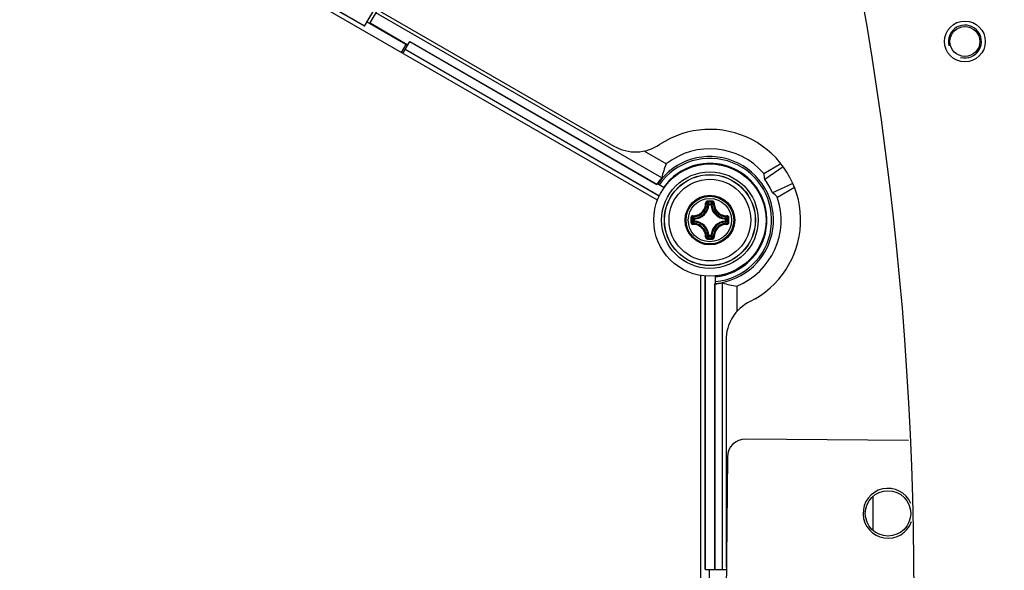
# Model space of a CAD drawing. Header units: millimetres. Extents: x 0 to 420, y 0 to 297.
# Tile 194 of 256: x 152 to 163, y 215 to 221. Entities that reach past the tile are written whole.
import ezdxf

# ---------------------------------------------------------------- set-up
doc = ezdxf.new("R2010")
doc.units = ezdxf.units.MM
doc.header["$LTSCALE"] = 23.1
doc.layers.get('0').update_dxf_attribs({"linetype": 'CONTINUOUS'})
doc.layers.add('02___PRT_ALL_AXES', color=7, linetype='CONTINUOUS')
doc.layers.add('DIM_PILOTEES', color=7, linetype='CONTINUOUS')
doc.styles.get("Standard").update_dxf_attribs({"font": 'txt', "width": 0.7})
doc.styles.add('TEXTSTYLE_4', font='txt')
doc.dimstyles.new('DIMSTYLE_1', dxfattribs={"dimtxt": 2.5, "dimasz": 3.5, "dimexe": 2, "dimexo": 0, "dimtad": 1, "dimdec": 0, "dimlfac": 10, "dimdsep": 46, "dimtxsty": 'Standard', "dimblk": '_FILLED', "dimblk1": '_FILLED', "dimblk2": '_FILLED', "dimcen": 0.09, "dimazin": 2, "dimtp": 1.2, "dimtm": 1.2, "dimtfac": 1, "dimtdec": 0, "dimtofl": 0, "dimtmove": 0, "dimatfit": 3, "dimldrblk": '_FILLED', "dimfxl": 0, "dimtolj": 1, "dimarcsym": 0})
doc.dimstyles.new('DIMSTYLE_5', dxfattribs={"dimtxt": 2.5, "dimasz": 3.5, "dimexe": 2, "dimexo": 0, "dimtad": 1, "dimlfac": 10, "dimdsep": 46, "dimtxsty": 'Standard', "dimblk": '_FILLED', "dimblk1": '_FILLED', "dimblk2": '_FILLED', "dimcen": 0.09, "dimazin": 2, "dimtp": 0.8, "dimtm": 0.8, "dimtfac": 1, "dimtmove": 0, "dimatfit": 2, "dimldrblk": '_FILLED', "dimfxl": 0, "dimtolj": 1, "dimarcsym": 0})

# ---------------------------------------------------------------- blocks, each defined once
blk = doc.blocks.new('_FILLED')
at = {"color": 0, "linetype": 'ByBlock'}
blk.add_solid([(0, 0), (-1, 0.1429), (-1, -0.1429)], dxfattribs=at)
blk = doc.blocks.new('*D4')
at = {"layer": 'DIM_PILOTEES', "color": 2, "linetype": 'Continuous'}
for p, q in [((169.825, 234.122), (190.886, 234.122)), ((188.886, 234.122), (188.886, 181.785)), ((188.886, 129.447), (188.886, 181.785)), ((149.276, 129.447), (190.886, 129.447))]:
    blk.add_line(p, q, dxfattribs=at)
at = {"layer": 'DIM_PILOTEES', "color": 2, "linetype": 'Continuous', "xscale": 3.5, "yscale": 3.5, "zscale": 3.5}
for p, rotation in [((188.886, 234.122), 90), ((188.886, 129.447), 270)]:
    blk.add_blockref('_FILLED', p, dxfattribs=dict(at, rotation=rotation))
at = {"layer": 'DIM_PILOTEES', "color": 2, "linetype": 'Continuous', "insert": (185.761, 188.847), "char_height": 2.5, "width": 10.98214, "attachment_point": 2, "rotation": 90, "line_spacing_factor": 0.9}
blk.add_mtext('{\\ftxt;\\W0.0001;\\H0.0001;\\~}{\\ftxt;\\W2.9285714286;\\H2.5; }{\\ftxt;\\W0.0001;\\H0.0001;\\~}', dxfattribs=at)
blk = doc.blocks.new('*D8')
at = {"layer": 'DIM_PILOTEES', "color": 2, "linetype": 'Continuous'}
for p, q in [((124.125, 214.622), (176.063, 258.233)), ((154.337, 239.99), (124.125, 214.622)), ((93.913, 189.254), (124.125, 214.622))]:
    blk.add_line(p, q, dxfattribs=at)
at = {"layer": 'DIM_PILOTEES', "color": 2, "linetype": 'Continuous', "xscale": 3.5, "yscale": 3.5, "zscale": 3.5}
for p, rotation in [((154.337, 239.99), 40.0192182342), ((93.913, 189.254), 220.0192182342)]:
    blk.add_blockref('_FILLED', p, dxfattribs=dict(at, rotation=rotation))
at = {"layer": 'DIM_PILOTEES', "color": 2, "linetype": 'Continuous', "insert": (166.988, 254.693), "char_height": 2.5, "width": 13.83929, "attachment_point": 1, "rotation": 40.0192, "line_spacing_factor": 0.9, "style": 'TEXTSTYLE_4'}
blk.add_mtext('{\\ftxt;\\W0.0001;\\H0.0001;\\~}{\\ftxt;\\W1.3333333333;\\H2.5; }{\\ftxt;\\W0.0001;\\H0.0001;\\~}{\\ftxt;\\W0.0001;\\H0.0001;\\~}{\\ftxt;\\W2.3571428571;\\H2.5; }{\\ftxt;\\W0.0001;\\H0.0001;\\~}', dxfattribs=at)

msp = doc.modelspace()

# ---------------------------------------------------------------- linework, layer by layer
at = {"color": 7, "linetype": 'Continuous'}
for p, q in [((159.0471, 218.9395), (153.0037, 222.4286)), ((155.8213, 220.8567), (153.0327, 222.4667)), ((155.8231, 220.8598), (153.0346, 222.4697)), ((153.773, 222.3049), (158.5684, 219.5363)), ((155.8213, 220.8567), (155.9363, 221.0559)), ((155.8816, 220.8941), (155.9653, 221.0392)), ((159.0948, 219.1862), (155.9453, 221.0045)), ((156.2751, 220.6553), (155.8476, 220.9022)), ((155.8816, 220.8941), (156.298, 220.6537)), ((156.243, 220.5584), (156.3192, 220.6905)), ((156.3175, 220.6875), (159.0418, 219.1146)), ((156.3192, 220.6905), (159.0423, 219.1183)), ((156.2751, 220.6553), (156.2251, 220.5687)), ((159.0653, 218.9838), (156.2667, 220.5996)), ((159.0668, 218.987), (156.2685, 220.6026)), ((159.1445, 219.3421), (158.9013, 219.4825)), ((159.3637, 219.2863), (159.3639, 219.2814)), ((159.3637, 219.2863), (159.3638, 219.2814)), ((160.2187, 219.2355), (160.4069, 219.3442)), ((160.434, 219.3084), (160.2312, 219.1681)), ((159.0475, 219.1228), (159.1218, 219.08)), ((160.5392, 219.1256), (160.3163, 219.0202)), ((160.3683, 218.9755), (160.5565, 219.0842)), ((159.614, 218.8921), (159.6041, 218.8927)), ((159.614, 218.9021), (159.6365, 218.9021)), ((159.614, 218.8921), (159.614, 218.9021)), ((159.6141, 218.8921), (159.6364, 218.8921)), ((159.6365, 218.8921), (159.6365, 218.9021)), ((159.6365, 218.8921), (159.6464, 218.8927)), ((159.4542, 218.7324), (159.4443, 218.7324)), ((159.4443, 218.7099), (159.4443, 218.7324)), ((159.4542, 218.7099), (159.4443, 218.7099)), ((159.4542, 218.7324), (159.4537, 218.7423)), ((159.4542, 218.7099), (159.4537, 218.7)), ((159.4542, 218.71), (159.4542, 218.7323)), ((159.7962, 218.7324), (159.7967, 218.7423)), ((159.7962, 218.7324), (159.8062, 218.7324)), ((159.7962, 218.7323), (159.7962, 218.71)), ((159.7962, 218.7099), (159.8062, 218.7099)), ((159.7962, 218.7099), (159.7967, 218.7)), ((159.8062, 218.7324), (159.8062, 218.7099)), ((159.614, 218.5501), (159.6041, 218.5496)), ((159.6364, 218.5501), (159.614, 218.5501)), ((159.614, 218.5501), (159.614, 218.5402)), ((159.6365, 218.5402), (159.614, 218.5402)), ((159.6365, 218.5501), (159.6464, 218.5496)), ((159.6365, 218.5501), (159.6365, 218.5402)), ((159.5252, 211.1326), (159.5252, 218.1109)), ((159.574, 214.8712), (159.574, 218.1048)), ((159.5775, 214.8712), (159.5775, 218.1047)), ((159.6855, 218.0201), (159.6855, 218.1059)), ((159.6755, 218.0193), (159.6755, 214.8712)), ((159.679, 218.0178), (159.679, 214.8712)), ((159.764, 214.8712), (159.764, 218.0295)), ((159.9239, 217.7148), (159.9239, 217.9948)), ((160.1254, 217.8552), (160.0676, 217.8243)), ((159.8027, 217.3983), (159.8027, 214.9351)), ((161.8152, 216.2931), (160.0202, 216.3088)), ((159.8184, 216.1105), (159.8045, 214.5106)), ((161.4252, 215.2989), (161.4252, 215.6791)), ((159.574, 214.8712), (159.8076, 214.8712)), ((159.6165, 214.8712), (159.6165, 214.3904))]:
    msp.add_line(p, q, dxfattribs=at)
for radius in [0.6185, 0.5318, 0.5019, 0.5, 0.45, 0.2732, 0.2731, 0.262, 0.2384]:
    msp.add_circle((159.6252, 218.7211), radius, dxfattribs=at)
for centre, radius, start, end in [((124.1252, 214.622), 39.45, 343.21331, 16.78669), ((159.6252, 218.7211), 1, 300.01188, 123.74462), ((158.8059, 219.9476), 0.475, 240, 303.74462), ((159.6252, 218.7211), 0.7853, 40.91941, 127.74865), ((159.6252, 218.7211), 0.7002, 274.93575, 145.16551), ((159.6252, 218.7211), 0.6802, 275.08125, 145.023), ((159.6265, 218.7204), 0.6262, 275.4069, 144.5931), ((159.6265, 218.7204), 0.6239, 114.91027, 144.57277), ((159.6265, 218.7297), 0.6155, 90.13817, 115.27354), ((159.6265, 218.731), 0.6142, 89.99077, 90.1385), ((159.6265, 218.7297), 0.6155, 64.70791, 89.99085), ((158.2355, 219.323), 1.6544, 358.51242, 358.72532), ((159.6265, 218.7204), 0.6239, 354.91027, 65.07126), ((159.6252, 218.7211), 0.7054, 138.75984, 145.73195), ((159.6252, 218.7211), 0.7037, 145.18956, 146.00635), ((159.6249, 208.0323), 10.8976, 89.85392, 90.14255), ((159.6252, 218.7211), 0.7853, 292.34857, 18.89732), ((159.4452, 218.9011), 0.1591, 273.05434, 356.94559), ((159.4452, 218.9011), 0.169, 273.05291, 356.9472), ((159.3157, 218.6028), 0.4088, 45.14387, 48.28215), ((159.6252, 208.1157), 10.8024, 89.85569, 90.14432), ((159.2786, 218.5843), 0.462, 43.45836, 46.26688), ((159.9718, 218.5843), 0.462, 133.73298, 136.54165), ((159.8052, 218.9011), 0.169, 183.0529, 266.94717), ((159.9349, 218.6027), 0.409, 131.71862, 134.85577), ((159.8052, 218.9011), 0.1591, 183.05441, 266.94559), ((170.3138, 218.7212), 10.8973, 179.85603, 180.00033), ((170.3139, 218.7211), 10.8975, 179.99981, 180.14412), ((159.7619, 219.0676), 0.4618, 223.73241, 226.54218), ((170.2309, 218.7211), 10.8027, 179.85574, 180.14426), ((159.7619, 218.3747), 0.4618, 133.45787, 136.26741), ((159.7439, 219.031), 0.4094, 221.71998, 224.85435), ((159.4452, 218.5411), 0.169, 3.05293, 86.9472), ((159.8052, 218.5411), 0.169, 93.05264, 176.94693), ((159.5069, 219.0307), 0.4088, 315.14387, 318.28215), ((159.4884, 219.0677), 0.462, 313.45836, 316.26688), ((159.4884, 218.3746), 0.462, 43.73298, 46.54165), ((149.0196, 218.7211), 10.8027, 359.85574, 0.14426), ((148.9365, 218.7212), 10.8975, 359.99981, 0.14412), ((148.9367, 218.7211), 10.8973, 359.85603, 0.00033), ((159.7438, 218.4114), 0.4092, 135.14517, 138.28089), ((159.4452, 218.5411), 0.1591, 3.05434, 86.94565), ((159.8052, 218.5411), 0.1591, 93.05441, 176.94559), ((159.5068, 218.4115), 0.409, 41.71863, 44.85577), ((159.6345, 218.7158), 0.6155, 304.708, 355.27353), ((159.4529, 217.2155), 1.6533, 61.25615, 61.54381), ((159.3153, 218.8398), 0.4094, 311.71999, 314.85435), ((159.6238, 229.4099), 10.8976, 269.86331, 270.15193), ((159.2788, 218.8578), 0.4618, 313.73245, 316.54218), ((159.6253, 229.3265), 10.8024, 269.85526, 270.14388), ((159.9718, 218.858), 0.462, 223.45836, 226.26689), ((159.9348, 218.8394), 0.4088, 225.14387, 228.28216), ((159.6265, 218.7204), 0.6239, 275.42723, 305.07126), ((160.8434, 219.6231), 1.6535, 238.46246, 238.72535), ((159.6252, 218.7211), 0.7037, 274.09429, 274.91119), ((159.6252, 218.7211), 0.7054, 274.36847, 281.34228), ((160.2777, 217.3983), 0.475, 116.25538, 180), ((160.0184, 216.1088), 0.2, 89.5, 179.5), ((160.0027, 214.9351), 0.2, 180, 192.68965)]:
    msp.add_arc(centre, radius, start, end, dxfattribs=at)
at = {"color": 2, "linetype": 'Continuous'}
msp.add_arc((162.4348, 220.689), 0.1815, 255, 195, dxfattribs=at)
at = {"color": 7, "linetype": 'Continuous'}
for centre, major_axis, ratio, start_param, end_param in [((159.8374, 219.0887), (0.4244, 0.7351), 0.8660474, -4.562208, -4.3676223), ((159.3883, 219.1316), (-0.474, 0.8209), 0.8660474, -1.9946432, -1.9209266), ((159.651, 218.736), (0.6266, 0.3618), 0.9991568, -0.1199657, 0.1165639), ((159.8618, 218.3114), (-0.4731, 0.8195), 0.8660474, -1.2237286, -1.1499476), ((160.0492, 218.7211), (0.848, 0), 0.8660474, -1.913852, -1.7191638)]:
    msp.add_ellipse(centre, major_axis=major_axis, ratio=ratio, start_param=start_param, end_param=end_param, dxfattribs=at)
for points, knots in [([(159.5978, 218.9299), (159.5925, 218.9299), (159.5816, 218.9255), (159.5772, 218.9144), (159.5774, 218.9092)], [0, 0, 0, 0, 0.502102, 1, 1, 1, 1]), ([(159.5978, 218.9299), (159.5978, 218.9273), (159.598, 218.9234), (159.5977, 218.9194), (159.598, 218.9181)], [0, 0, 0, 0, 0.6630552, 1, 1, 1, 1]), ([(159.6527, 218.9299), (159.6527, 218.9273), (159.6525, 218.9234), (159.6527, 218.9194), (159.6524, 218.9181)], [0, 0, 0, 0, 0.663059, 1, 1, 1, 1]), ([(159.673, 218.9092), (159.6732, 218.9144), (159.6689, 218.9255), (159.6579, 218.9299), (159.6527, 218.9299)], [0, 0, 0, 0, 0.4975538, 1, 1, 1, 1]), ([(159.4372, 218.769), (159.4555, 218.7684), (159.4929, 218.7749), (159.5403, 218.8061), (159.5715, 218.8535), (159.578, 218.8909), (159.5774, 218.9092)], [0, 0, 0, 0, 0.2490657, 0.5000009, 0.7509336, 1, 1, 1, 1]), ([(159.4383, 218.7586), (159.4579, 218.758), (159.4978, 218.7649), (159.5483, 218.7981), (159.5815, 218.8486), (159.5884, 218.8885), (159.5878, 218.908)], [0, 0, 0, 0, 0.2491878, 0.5000017, 0.7508139, 1, 1, 1, 1]), ([(159.5774, 218.9092), (159.5797, 218.9093), (159.5829, 218.9093), (159.5862, 218.9087), (159.5875, 218.9084), (159.5878, 218.908)], [0, 0, 0, 0, 0.6581827, 0.8829032, 1, 1, 1, 1]), ([(159.598, 218.9181), (159.5954, 218.9181), (159.5899, 218.9161), (159.5877, 218.9106), (159.5878, 218.908)], [0, 0, 0, 0, 0.504442, 1, 1, 1, 1]), ([(159.6627, 218.908), (159.6628, 218.9106), (159.6605, 218.9161), (159.6551, 218.9181), (159.6524, 218.9181)], [0, 0, 0, 0, 0.4955539, 1, 1, 1, 1]), ([(159.6627, 218.908), (159.6621, 218.8885), (159.6689, 218.8486), (159.7022, 218.7981), (159.7527, 218.7649), (159.7926, 218.758), (159.8121, 218.7586)], [0, 0, 0, 0, 0.2491874, 0.4999997, 0.7508135, 1, 1, 1, 1]), ([(159.673, 218.9092), (159.6707, 218.9093), (159.6675, 218.9093), (159.6642, 218.9087), (159.6629, 218.9084), (159.6627, 218.908)], [0, 0, 0, 0, 0.6581811, 0.8829017, 1, 1, 1, 1]), ([(159.673, 218.9092), (159.6725, 218.8909), (159.679, 218.8535), (159.7101, 218.8061), (159.7575, 218.7749), (159.795, 218.7684), (159.8133, 218.769)], [0, 0, 0, 0, 0.2490667, 0.5000001, 0.7509355, 1, 1, 1, 1]), ([(159.4372, 218.769), (159.4319, 218.7691), (159.4209, 218.7648), (159.4165, 218.7539), (159.4165, 218.7486)], [0, 0, 0, 0, 0.4978879, 1, 1, 1, 1]), ([(159.4165, 218.7486), (159.4191, 218.7486), (159.423, 218.7484), (159.4269, 218.7486), (159.4282, 218.7483)], [0, 0, 0, 0, 0.6630628, 1, 1, 1, 1]), ([(159.4383, 218.7586), (159.4358, 218.7587), (159.4303, 218.7564), (159.4282, 218.751), (159.4282, 218.7483)], [0, 0, 0, 0, 0.4955566, 1, 1, 1, 1]), ([(159.4372, 218.769), (159.4371, 218.7667), (159.4371, 218.7635), (159.4377, 218.7601), (159.438, 218.7588), (159.4383, 218.7586)], [0, 0, 0, 0, 0.6581809, 0.8829012, 1, 1, 1, 1]), ([(159.4443, 218.7099), (159.4443, 218.7075), (159.4463, 218.7024), (159.4513, 218.7001), (159.4537, 218.7)], [0, 0, 0, 0, 0.4999794, 1, 1, 1, 1]), ([(159.8062, 218.7324), (159.8061, 218.7348), (159.8041, 218.7399), (159.7992, 218.7422), (159.7967, 218.7423)], [0, 0, 0, 0, 0.4999794, 1, 1, 1, 1]), ([(159.7967, 218.7), (159.7992, 218.7001), (159.8041, 218.7024), (159.8061, 218.7075), (159.8062, 218.7099)], [0, 0, 0, 0, 0.5000206, 1, 1, 1, 1]), ([(159.8133, 218.769), (159.8133, 218.7667), (159.8133, 218.7635), (159.8128, 218.7601), (159.8124, 218.7588), (159.8121, 218.7586)], [0, 0, 0, 0, 0.658178, 0.8828997, 1, 1, 1, 1]), ([(159.8222, 218.7483), (159.8222, 218.751), (159.8201, 218.7564), (159.8147, 218.7587), (159.8121, 218.7586)], [0, 0, 0, 0, 0.5044401, 1, 1, 1, 1]), ([(159.834, 218.7486), (159.834, 218.7539), (159.8296, 218.7648), (159.8185, 218.7691), (159.8133, 218.769)], [0, 0, 0, 0, 0.5021153, 1, 1, 1, 1]), ([(159.834, 218.7486), (159.8314, 218.7486), (159.8275, 218.7484), (159.8235, 218.7486), (159.8222, 218.7483)], [0, 0, 0, 0, 0.6630545, 1, 1, 1, 1]), ([(159.4165, 218.6937), (159.4191, 218.6937), (159.423, 218.6939), (159.4269, 218.6936), (159.4282, 218.6939)], [0, 0, 0, 0, 0.6630545, 1, 1, 1, 1]), ([(159.4165, 218.6937), (159.4165, 218.6884), (159.4209, 218.6775), (159.432, 218.6732), (159.4372, 218.6733)], [0, 0, 0, 0, 0.5021153, 1, 1, 1, 1]), ([(159.4282, 218.6939), (159.4282, 218.6913), (159.4303, 218.6858), (159.4358, 218.6836), (159.4383, 218.6837)], [0, 0, 0, 0, 0.5044401, 1, 1, 1, 1]), ([(159.4372, 218.6733), (159.4371, 218.6756), (159.4371, 218.6788), (159.4377, 218.6822), (159.438, 218.6834), (159.4383, 218.6837)], [0, 0, 0, 0, 0.658178, 0.8828997, 1, 1, 1, 1]), ([(159.5774, 218.5331), (159.578, 218.5514), (159.5715, 218.5888), (159.5403, 218.6362), (159.4929, 218.6674), (159.4555, 218.6739), (159.4372, 218.6733)], [0, 0, 0, 0, 0.2490667, 0.5000001, 0.7509355, 1, 1, 1, 1]), ([(159.5878, 218.5343), (159.5884, 218.5538), (159.5815, 218.5937), (159.5483, 218.6442), (159.4978, 218.6774), (159.4579, 218.6843), (159.4383, 218.6837)], [0, 0, 0, 0, 0.2491874, 0.4999997, 0.7508135, 1, 1, 1, 1]), ([(159.8121, 218.6837), (159.7926, 218.6843), (159.7527, 218.6774), (159.7022, 218.6442), (159.6689, 218.5937), (159.6621, 218.5538), (159.6627, 218.5343)], [0, 0, 0, 0, 0.2491876, 0.5000016, 0.7508137, 1, 1, 1, 1]), ([(159.8132, 218.6733), (159.7949, 218.6739), (159.7575, 218.6674), (159.7101, 218.6362), (159.6789, 218.5888), (159.6725, 218.5514), (159.673, 218.533)], [0, 0, 0, 0, 0.2490634, 0.4999996, 0.7509324, 1, 1, 1, 1]), ([(159.8121, 218.6837), (159.8147, 218.6836), (159.8201, 218.6858), (159.8222, 218.6913), (159.8222, 218.6939)], [0, 0, 0, 0, 0.4955563, 1, 1, 1, 1]), ([(159.8133, 218.6733), (159.8133, 218.6756), (159.8133, 218.6788), (159.8128, 218.6822), (159.8124, 218.6834), (159.8121, 218.6837)], [0, 0, 0, 0, 0.6581802, 0.8829007, 1, 1, 1, 1]), ([(159.8132, 218.6733), (159.8185, 218.6732), (159.8296, 218.6774), (159.834, 218.6884), (159.834, 218.6937)], [0, 0, 0, 0, 0.4979095, 1, 1, 1, 1]), ([(159.834, 218.6937), (159.8314, 218.6937), (159.8275, 218.6939), (159.8235, 218.6936), (159.8222, 218.6939)], [0, 0, 0, 0, 0.6630739, 1, 1, 1, 1]), ([(159.5774, 218.5331), (159.5772, 218.5279), (159.5816, 218.5168), (159.5925, 218.5124), (159.5978, 218.5124)], [0, 0, 0, 0, 0.4975005, 1, 1, 1, 1]), ([(159.5774, 218.5331), (159.5797, 218.533), (159.5829, 218.533), (159.5862, 218.5336), (159.5875, 218.5339), (159.5878, 218.5343)], [0, 0, 0, 0, 0.6581811, 0.8829017, 1, 1, 1, 1]), ([(159.5878, 218.5343), (159.5877, 218.5317), (159.5899, 218.5262), (159.5954, 218.5241), (159.598, 218.5241)], [0, 0, 0, 0, 0.4955539, 1, 1, 1, 1]), ([(159.5978, 218.5124), (159.5978, 218.515), (159.598, 218.5189), (159.5977, 218.5229), (159.598, 218.5241)], [0, 0, 0, 0, 0.663059, 1, 1, 1, 1]), ([(159.6365, 218.5402), (159.6389, 218.5402), (159.644, 218.5422), (159.6462, 218.5472), (159.6464, 218.5496)], [0, 0, 0, 0, 0.4999794, 1, 1, 1, 1]), ([(159.6524, 218.5241), (159.6551, 218.5241), (159.6605, 218.5262), (159.6628, 218.5317), (159.6627, 218.5343)], [0, 0, 0, 0, 0.5044421, 1, 1, 1, 1]), ([(159.6527, 218.5124), (159.6527, 218.515), (159.6525, 218.5189), (159.6527, 218.5229), (159.6524, 218.5241)], [0, 0, 0, 0, 0.6630552, 1, 1, 1, 1]), ([(159.6527, 218.5124), (159.6579, 218.5124), (159.6689, 218.5168), (159.6732, 218.5278), (159.673, 218.533)], [0, 0, 0, 0, 0.5021313, 1, 1, 1, 1]), ([(159.673, 218.5331), (159.6707, 218.533), (159.6675, 218.533), (159.6642, 218.5336), (159.6629, 218.5339), (159.6627, 218.5343)], [0, 0, 0, 0, 0.6581735, 0.8828958, 1, 1, 1, 1])]:
    msp.add_open_spline(points, degree=3, knots=knots, dxfattribs=at)
for points in [[(159.614, 218.9021), (159.6115, 218.9021), (159.6065, 218.9001), (159.6042, 218.8951), (159.6041, 218.8927)], [(159.6464, 218.8927), (159.6462, 218.8951), (159.644, 218.9001), (159.6389, 218.9021), (159.6365, 218.9021)], [(159.4537, 218.7423), (159.4513, 218.7422), (159.4463, 218.7399), (159.4443, 218.7348), (159.4443, 218.7324)], [(159.6041, 218.5496), (159.6042, 218.5472), (159.6065, 218.5422), (159.6115, 218.5402), (159.614, 218.5402)]]:
    msp.add_open_spline(points, degree=3, dxfattribs=at)
at = {"layer": '02___PRT_ALL_AXES', "color": 7, "linetype": 'Continuous'}
for centre, radius in [((162.4347, 220.6896), 0.225), ((162.4348, 220.689), 0.165), ((161.5874, 215.4889), 0.25)]:
    msp.add_circle(centre, radius, dxfattribs=at)
for centre, radius, start, end in [((124.1252, 214.622), 37.75, 343.04999, 16.95001), ((161.5882, 215.4901), 0.275, 23.55171, 340.49334)]:
    msp.add_arc(centre, radius, start, end, dxfattribs=at)

# ---------------------------------------------------------------- dimensions: what is measured, and where the dimension line sits
at = {"layer": 'DIM_PILOTEES', "color": 2, "linetype": 'Continuous'}
dim = msp.add_diameter_dim_2p(p1=(154.3372, 239.9901), p2=(93.9133, 189.2539), text='{\\ftxt;\\W0.0001;\\H0.0001;\\~}{\\ftxt;\\W1.3333333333;\\H2.5; }{\\ftxt;\\W0.0001;\\H0.0001;\\~}{\\ftxt;\\W0.0001;\\H0.0001;\\~}{\\ftxt;\\W2.3571428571;\\H2.5; }{\\ftxt;\\W0.0001;\\H0.0001;\\~}', dimstyle='DIMSTYLE_5', override={"dimpost": '<>'}, dxfattribs=at)
dim.commit()
dim.dimension.update_dxf_attribs({"geometry": '*D8', "text_midpoint": (171.1483, 254.9219), "dimtype": 163})
dim = msp.add_linear_dim(base=(188.8855, 129.4471), p1=(169.8252, 234.122), p2=(149.276, 129.4471), angle=270, text='{\\ftxt;\\W0.0001;\\H0.0001;\\~}{\\ftxt;\\W2.9285714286;\\H2.5; }{\\ftxt;\\W0.0001;\\H0.0001;\\~}', dimstyle='DIMSTYLE_1', dxfattribs=at)
dim.commit()
dim.dimension.update_dxf_attribs({"geometry": '*D4', "text_midpoint": (188.8855, 188.4897), "dimtype": 160})

doc.saveas('drawing.dxf')
